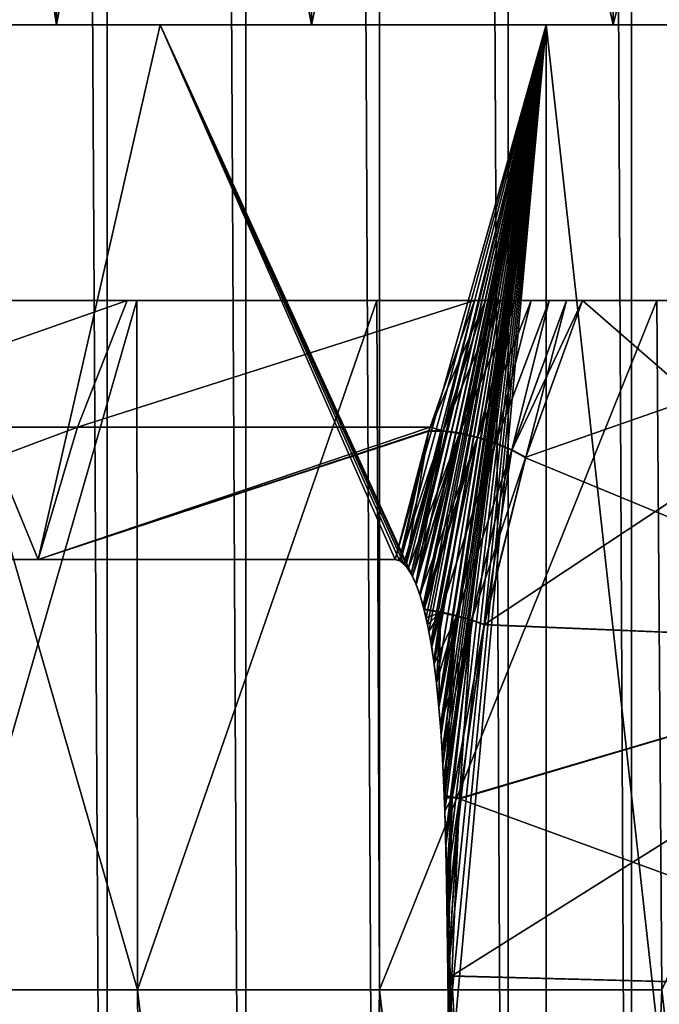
# Model space of a CAD drawing. Header units: metres. Extents: x -30 to 30, y -76 to 64.
# Tile 93 of 256: x -3.893 to -3.428, y -73.51 to -72.796. Entities that reach past the tile are written whole.
import ezdxf

# ---------------------------------------------------------------- set-up
doc = ezdxf.new("R2010")
doc.units = ezdxf.units.M
doc.layers.add('solid_508511', color=7, linetype='CONTINUOUS')

msp = doc.modelspace()

# ---------------------------------------------------------------- linework, layer by layer
at = {"layer": 'solid_508511'}
for points in [[(-4.670455, -55.200001, -22.520809), (-3.347471, -55.200001, -22.755096), (-4.670454, -74.800003, -22.520809)], [(-3.347471, -55.200001, -22.755096), (-3.347469, -74.800003, -22.755096), (-4.670454, -74.800003, -22.520809)], [(-3.932469, -55.200001, 22.719324), (-3.932469, -74.800003, 22.719324), (-3.828951, -74.800003, 22.769308)], [(-3.828951, -55.200001, 22.769308), (-3.932469, -55.200001, 22.719324), (-3.828951, -74.800003, 22.769308)], [(-3.828951, -55.200001, 22.769308), (-3.828951, -74.800003, 22.769308), (-3.728477, -74.800003, 22.825157)], [(-3.728477, -55.200001, 22.825157), (-3.828951, -55.200001, 22.769308), (-3.728477, -74.800003, 22.825157)], [(-3.728477, -55.200001, 22.825157), (-3.728477, -74.800003, 22.825157), (-3.631376, -74.800003, 22.886688)], [(-3.631376, -55.200001, 22.886688), (-3.728477, -55.200001, 22.825157), (-3.631376, -74.800003, 22.886688)], [(-3.631376, -55.200001, 22.886688), (-3.631376, -74.800003, 22.886688), (-3.537972, -74.800003, 22.953695)], [(-3.537972, -55.200001, 22.953695), (-3.631376, -55.200001, 22.886688), (-3.537972, -74.800003, 22.953695)], [(-3.537972, -55.200001, 22.953695), (-3.537972, -74.800003, 22.953695), (-3.448571, -74.800003, 23.025957)], [(-3.448571, -55.200001, 23.025957), (-3.537972, -55.200001, 22.953695), (-3.448571, -74.800003, 23.025957)], [(-3.448571, -55.200001, 23.025957), (-3.448571, -74.800003, 23.025957), (-3.36347, -74.800003, 23.103237)], [(-3.36347, -55.200001, 23.103237), (-3.448571, -55.200001, 23.025957), (-3.36347, -74.800003, 23.103237)], [(-3.865899, -72.800003, -1.765602), (-3.865899, -71.800003, -1.765602), (-4.016248, -71.800003, -1.390051)], [(-3.865899, -72.800003, -1.765602), (-4.016248, -71.800003, -1.390051), (-4.016248, -72.800003, -1.390051)], [(-4.016248, -72.800003, 1.390051), (-4.016248, -71.800003, 1.390051), (-3.865899, -71.800003, 1.765602)], [(-4.016248, -72.800003, 1.390051), (-3.865899, -71.800003, 1.765602), (-3.865899, -72.800003, 1.765602)], [(-3.680661, -72.800003, -2.124903), (-3.680661, -71.800003, -2.124903), (-3.865899, -71.800003, -1.765602)], [(-3.680661, -72.800003, -2.124903), (-3.865899, -71.800003, -1.765602), (-3.865899, -72.800003, -1.765602)], [(-3.865899, -72.800003, 1.765602), (-3.865899, -71.800003, 1.765602), (-3.680661, -71.800003, 2.124903)], [(-3.865899, -72.800003, 1.765602), (-3.680661, -71.800003, 2.124903), (-3.680661, -72.800003, 2.124903)], [(-3.461849, -72.800003, -2.465382), (-3.461849, -71.800003, -2.465382), (-3.680661, -71.800003, -2.124903)], [(-3.461849, -72.800003, -2.465382), (-3.680661, -71.800003, -2.124903), (-3.680661, -72.800003, -2.124903)], [(-3.680661, -72.800003, 2.124903), (-3.680661, -71.800003, 2.124903), (-3.461849, -71.800003, 2.465382)], [(-3.680661, -72.800003, 2.124903), (-3.461849, -71.800003, 2.465382), (-3.461849, -72.800003, 2.465382)], [(-3.212028, -72.800003, -2.78305), (-3.212028, -71.800003, -2.78305), (-3.461849, -71.800003, -2.465382)], [(-3.212028, -72.800003, -2.78305), (-3.461849, -71.800003, -2.465382), (-3.461849, -72.800003, -2.465382)], [(-3.461849, -72.800003, 2.465382), (-3.461849, -71.800003, 2.465382), (-3.212028, -71.800003, 2.78305)], [(-3.461849, -72.800003, 2.465382), (-3.212028, -71.800003, 2.78305), (-3.212028, -72.800003, 2.78305)], [(-3.879107, -73.187752, 2.741356), (-4.10742, -73.187752, 2.385708), (-4.038582, -72.800003, 2.500471)], [(-4.10742, -73.187752, -2.385708), (-3.879107, -73.187752, -2.741356), (-4.038582, -72.800003, -2.500471)], [(-3.879107, -73.187752, 2.741356), (-4.038582, -72.800003, 2.500471), (-3.790518, -72.800003, 2.862597)], [(-3.865899, -72.800003, 1.765602), (-3.790518, -72.800003, 2.862597), (-4.038582, -72.800003, 2.500471)], [(-4.016248, -72.800003, 1.390051), (-3.865899, -72.800003, 1.765602), (-4.038582, -72.800003, 2.500471)], [(-3.879107, -73.187752, -2.741356), (-3.790518, -72.800003, -2.862597), (-4.038582, -72.800003, -2.500471)], [(-4.016248, -72.800003, -1.390051), (-4.038582, -72.800003, -2.500471), (-3.790518, -72.800003, -2.862597)], [(-3.865899, -72.800003, -1.765602), (-4.016248, -72.800003, -1.390051), (-3.790518, -72.800003, -2.862597)], [(-3.879107, -73.187752, 2.741356), (-3.790518, -72.800003, 2.862597), (-3.620086, -73.187752, 3.075301)], [(-3.879107, -73.187752, -2.741356), (-3.620086, -73.187752, -3.075301), (-3.790518, -72.800003, -2.862597)], [(-3.865899, -72.800003, 1.765602), (-3.680661, -72.800003, 2.124903), (-3.790518, -72.800003, 2.862597)], [(-3.680661, -72.800003, -2.124903), (-3.865899, -72.800003, -1.765602), (-3.790518, -72.800003, -2.862597)], [(-3.620086, -73.187752, 3.075301), (-3.790518, -72.800003, 2.862597), (-3.510294, -72.800003, 3.200056)], [(-3.680661, -72.800003, 2.124903), (-3.510294, -72.800003, 3.200056), (-3.790518, -72.800003, 2.862597)], [(-3.607515, -73.199722, -3.090038), (-3.510294, -72.800003, -3.200056), (-3.790518, -72.800003, -2.862597)], [(-3.680661, -72.800003, -2.124903), (-3.790518, -72.800003, -2.862597), (-3.510294, -72.800003, -3.200056)], [(-3.610525, -73.194603, -3.086521), (-3.607515, -73.199722, -3.090038), (-3.790518, -72.800003, -2.862597)], [(-3.613652, -73.190842, -3.08286), (-3.610525, -73.194603, -3.086521), (-3.790518, -72.800003, -2.862597)], [(-3.616839, -73.188538, -3.079119), (-3.613652, -73.190842, -3.08286), (-3.790518, -72.800003, -2.862597)], [(-3.620086, -73.187752, -3.075301), (-3.616839, -73.188538, -3.079119), (-3.790518, -72.800003, -2.862597)], [(-3.680661, -72.800003, 2.124903), (-3.461849, -72.800003, 2.465382), (-3.510294, -72.800003, 3.200056)], [(-3.461849, -72.800003, -2.465382), (-3.680661, -72.800003, -2.124903), (-3.510294, -72.800003, -3.200056)], [(-3.616106, -73.188934, 3.07998), (-3.620086, -73.187752, 3.075301), (-3.510294, -72.800003, 3.200056)], [(-3.612157, -73.192451, 3.08461), (-3.616106, -73.188934, 3.07998), (-3.510294, -72.800003, 3.200056)], [(-3.608387, -73.198082, 3.089019), (-3.612157, -73.192451, 3.08461), (-3.510294, -72.800003, 3.200056)], [(-3.60492, -73.205444, 3.093065), (-3.608387, -73.198082, 3.089019), (-3.510294, -72.800003, 3.200056)], [(-3.607515, -73.199722, -3.090038), (-3.60471, -73.205963, -3.09331), (-3.510294, -72.800003, -3.200056)], [(-3.601827, -73.214066, 3.096667), (-3.60492, -73.205444, 3.093065), (-3.510294, -72.800003, 3.200056)], [(-3.60471, -73.205963, -3.09331), (-3.602148, -73.213066, -3.096293), (-3.510294, -72.800003, -3.200056)], [(-3.602148, -73.213066, -3.096293), (-3.599779, -73.221039, -3.099047), (-3.510294, -72.800003, -3.200056)], [(-3.599102, -73.223595, 3.099833), (-3.601827, -73.214066, 3.096667), (-3.510294, -72.800003, 3.200056)], [(-3.599779, -73.221039, -3.099047), (-3.59902, -73.223915, -3.099928), (-3.510294, -72.800003, -3.200056)], [(-3.596447, -73.235062, 3.102913), (-3.599102, -73.223595, 3.099833), (-3.510294, -72.800003, 3.200056)], [(-3.59902, -73.223915, -3.099928), (-3.597558, -73.229965, -3.101624), (-3.510294, -72.800003, -3.200056)], [(-3.597558, -73.229965, -3.101624), (-3.59547, -73.239937, -3.104045), (-3.510294, -72.800003, -3.200056)], [(-3.59407, -73.247688, 3.105666), (-3.596447, -73.235062, 3.102913), (-3.510294, -72.800003, 3.200056)], [(-3.59547, -73.239937, -3.104045), (-3.593511, -73.251053, -3.106312), (-3.510294, -72.800003, -3.200056)], [(-3.591898, -73.261856, 3.108178), (-3.59407, -73.247688, 3.105666), (-3.510294, -72.800003, 3.200056)], [(-3.593511, -73.251053, -3.106312), (-3.591693, -73.263351, -3.108414), (-3.510294, -72.800003, -3.200056)], [(-3.589945, -73.277618, 3.110434), (-3.591898, -73.261856, 3.108178), (-3.510294, -72.800003, 3.200056)], [(-3.591693, -73.263351, -3.108414), (-3.590027, -73.276886, -3.110339), (-3.510294, -72.800003, -3.200056)], [(-3.590027, -73.276886, -3.110339), (-3.588507, -73.29184, -3.112092), (-3.510294, -72.800003, -3.200056)], [(-3.588204, -73.295204, 3.112441), (-3.589945, -73.277618, 3.110434), (-3.510294, -72.800003, 3.200056)], [(-3.588507, -73.29184, -3.112092), (-3.587133, -73.308479, -3.113675), (-3.510294, -72.800003, -3.200056)], [(-3.586677, -73.314911, 3.114201), (-3.588204, -73.295204, 3.112441), (-3.510294, -72.800003, 3.200056)], [(-3.587133, -73.308479, -3.113675), (-3.585914, -73.327026, -3.11508), (-3.510294, -72.800003, -3.200056)], [(-3.585369, -73.33699, 3.115706), (-3.586677, -73.314911, 3.114201), (-3.510294, -72.800003, 3.200056)], [(-3.585914, -73.327026, -3.11508), (-3.584859, -73.347649, -3.116293), (-3.510294, -72.800003, -3.200056)], [(-3.584394, -73.35881, 3.116828), (-3.585369, -73.33699, 3.115706), (-3.510294, -72.800003, 3.200056)], [(-3.584859, -73.347649, -3.116293), (-3.584385, -73.359055, -3.116839), (-3.510294, -72.800003, -3.200056)], [(-3.584285, -73.361679, 3.116954), (-3.584394, -73.35881, 3.116828), (-3.510294, -72.800003, 3.200056)], [(-3.584385, -73.359055, -3.116839), (-3.583976, -73.370399, -3.117309), (-3.510294, -72.800003, -3.200056)], [(-3.583414, -73.38913, 3.117955), (-3.584285, -73.361679, 3.116954), (-3.510294, -72.800003, 3.200056)], [(-3.583976, -73.370399, -3.117309), (-3.510293, -75.599998, -3.200054), (-3.510294, -72.800003, -3.200056)], [(-3.582726, -73.419487, 3.118746), (-3.583414, -73.38913, 3.117955), (-3.510294, -72.800003, 3.200056)], [(-3.582169, -73.452896, 3.119386), (-3.582726, -73.419487, 3.118746), (-3.510294, -72.800003, 3.200056)], [(-3.581685, -73.489632, 3.119941), (-3.582169, -73.452896, 3.119386), (-3.510294, -72.800003, 3.200056)], [(-3.581249, -73.529404, 3.120442), (-3.581685, -73.489632, 3.119941), (-3.510294, -72.800003, 3.200056)], [(-3.580914, -73.572823, 3.120826), (-3.581249, -73.529404, 3.120442), (-3.510294, -72.800003, 3.200056)], [(-3.580914, -73.572823, 3.120826), (-3.510294, -72.800003, 3.200056), (-3.510293, -75.599998, 3.200054)], [(-3.510294, -72.800003, -3.200056), (-3.510293, -75.599998, -3.200054), (-3.200055, -75.599998, -3.510292)], [(-3.200049, -72.800003, -3.510292), (-3.510294, -72.800003, -3.200056), (-3.200055, -75.599998, -3.510292)], [(-3.510294, -72.800003, 3.200056), (-3.200049, -72.800003, 3.510292), (-3.510293, -75.599998, 3.200054)], [(-3.212028, -72.800003, 2.78305), (-3.200049, -72.800003, 3.510292), (-3.510294, -72.800003, 3.200056)], [(-3.461849, -72.800003, 2.465382), (-3.212028, -72.800003, 2.78305), (-3.510294, -72.800003, 3.200056)], [(-3.461849, -72.800003, -2.465382), (-3.510294, -72.800003, -3.200056), (-3.200049, -72.800003, -3.510292)], [(-3.200049, -72.800003, 3.510292), (-3.200055, -75.599998, 3.510292), (-3.510293, -75.599998, 3.200054)], [(-3.212028, -72.800003, -2.78305), (-3.461849, -72.800003, -2.465382), (-3.200049, -72.800003, -3.510292)], [(-3.807474, -73, -1.780442), (-4.227715, -73, -1.974386), (-4.385548, -73, -1.593344)], [(-3.951253, -73, -1.433329), (-3.807474, -73, -1.780442), (-4.385548, -73, -1.593344)], [(-4.385544, -73, 1.593357), (-3.807474, -73, 1.780441), (-3.951253, -73, 1.433329)], [(-4.385544, -73, 1.593357), (-4.227718, -73, 1.974381), (-3.807474, -73, 1.780441)], [(-4.227718, -73, 1.974381), (-3.633304, -73, 2.113276), (-3.807474, -73, 1.780441)], [(-4.227718, -73, 1.974381), (-4.036898, -73, 2.339925), (-3.633304, -73, 2.113276)], [(-3.633304, -73, -2.113276), (-4.036909, -73, -2.339905), (-4.227715, -73, -1.974386)], [(-3.807474, -73, -1.780442), (-3.633304, -73, -2.113276), (-4.227715, -73, -1.974386)], [(-4.076269, -73.091713, -2.365377), (-4.036909, -73, -2.339905), (-3.814518, -73, -2.687236)], [(-4.076269, -73.091713, -2.365377), (-3.814518, -73, -2.687236), (-3.85063, -73.091713, -2.717283)], [(-4.076269, -73.091713, 2.365377), (-3.814517, -73, 2.687237), (-4.036898, -73, 2.339925)], [(-3.85063, -73.091713, 2.717283), (-3.814517, -73, 2.687237), (-4.076269, -73.091713, 2.365377)], [(-3.430082, -73, -2.429272), (-3.814518, -73, -2.687236), (-4.036909, -73, -2.339905)], [(-3.633304, -73, -2.113276), (-3.430082, -73, -2.429272), (-4.036909, -73, -2.339905)], [(-4.036898, -73, 2.339925), (-3.430082, -73, 2.429272), (-3.633304, -73, 2.113276)], [(-4.036898, -73, 2.339925), (-3.814517, -73, 2.687237), (-3.430082, -73, 2.429272)], [(-3.951675, -73.5, -1.432168), (-3.806952, -73.5, -1.781561), (-3.951253, -73, -1.433329)], [(-3.951675, -73.5, 1.432168), (-3.951253, -73, 1.433329), (-3.807474, -73, 1.780441)], [(-3.806952, -73.5, 1.781561), (-3.951675, -73.5, 1.432168), (-3.807474, -73, 1.780441)], [(-3.806952, -73.5, -1.781561), (-3.807474, -73, -1.780442), (-3.951253, -73, -1.433329)], [(-3.85063, -73.091713, -2.717283), (-3.814518, -73, -2.687236), (-3.562361, -73, -3.013532)], [(-3.85063, -73.091713, -2.717283), (-3.562361, -73, -3.013532), (-3.594695, -73.091713, -3.04781)], [(-3.85063, -73.091713, 2.717283), (-3.594695, -73.091713, 3.04781), (-3.562355, -73, 3.013536)], [(-3.85063, -73.091713, 2.717283), (-3.562355, -73, 3.013536), (-3.814517, -73, 2.687237)], [(-3.484001, -73, -3.010367), (-3.562361, -73, -3.013532), (-3.814518, -73, -2.687236)], [(-3.199474, -73, -2.72584), (-3.484001, -73, -3.010367), (-3.814518, -73, -2.687236)], [(-3.430082, -73, -2.429272), (-3.199474, -73, -2.72584), (-3.814518, -73, -2.687236)], [(-3.814517, -73, 2.687237), (-3.562355, -73, 3.013536), (-3.199474, -73, 2.72584)], [(-3.814517, -73, 2.687237), (-3.199474, -73, 2.72584), (-3.430082, -73, 2.429272)], [(-3.806952, -73.5, -1.781561), (-3.633304, -73, -2.113276), (-3.807474, -73, -1.780442)], [(-3.806952, -73.5, 1.781561), (-3.807474, -73, 1.780441), (-3.633304, -73, 2.113276)], [(-3.806952, -73.5, -1.781561), (-3.631409, -73.5, -2.116532), (-3.633304, -73, -2.113276)], [(-3.631409, -73.5, 2.116532), (-3.806952, -73.5, 1.781561), (-3.633304, -73, 2.113276)], [(-3.631409, -73.5, -2.116532), (-3.430082, -73, -2.429272), (-3.633304, -73, -2.113276)], [(-3.631409, -73.5, 2.116532), (-3.633304, -73, 2.113276), (-3.430082, -73, 2.429272)], [(-3.631409, -73.5, -2.116532), (-3.426469, -73.5, -2.434369), (-3.430082, -73, -2.429272)], [(-3.426469, -73.5, 2.434369), (-3.631409, -73.5, 2.116532), (-3.430082, -73, 2.429272)], [(-3.595573, -73.094582, -3.04875), (-3.562361, -73, -3.013532), (-3.554374, -73, -3.020858)], [(-3.594695, -73.091713, -3.04781), (-3.562361, -73, -3.013532), (-3.595573, -73.094582, -3.04875)], [(-3.595573, -73.094582, -3.04875), (-3.554374, -73, -3.020858), (-3.585362, -73.094727, -3.057754)], [(-3.562355, -73, 3.013536), (-3.594695, -73.091713, 3.04781), (-3.585249, -73.094353, 3.057633)], [(-3.585362, -73.094727, -3.057754), (-3.554374, -73, -3.020858), (-3.544674, -73, -3.026067)], [(-3.585362, -73.094727, -3.057754), (-3.544674, -73, -3.026067), (-3.573325, -73.096359, -3.0639)], [(-3.544677, -73, 3.026066), (-3.585249, -73.094353, 3.057633), (-3.573212, -73.095985, 3.063778)], [(-3.554375, -73, 3.020857), (-3.562355, -73, 3.013536), (-3.585249, -73.094353, 3.057633)], [(-3.544677, -73, 3.026066), (-3.554375, -73, 3.020857), (-3.585249, -73.094353, 3.057633)], [(-3.573325, -73.096359, -3.0639), (-3.544674, -73, -3.026067), (-3.533486, -73, -3.028867)], [(-3.573325, -73.096359, -3.0639), (-3.533486, -73, -3.028867), (-3.560353, -73.099365, -3.06673)], [(-3.533486, -73, 3.028867), (-3.573212, -73.095985, 3.063778), (-3.560241, -73.098999, 3.06661)], [(-3.533486, -73, 3.028867), (-3.544677, -73, 3.026066), (-3.573212, -73.095985, 3.063778)], [(-3.495641, -73, -3.019706), (-3.554374, -73, -3.020858), (-3.562361, -73, -3.013532)], [(-3.484001, -73, -3.010367), (-3.495641, -73, -3.019706), (-3.562361, -73, -3.013532)], [(-3.562355, -73, 3.013536), (-3.484001, -73, 3.010367), (-3.199474, -73, 2.72584)], [(-3.495642, -73, 3.019706), (-3.484001, -73, 3.010367), (-3.562355, -73, 3.013536)], [(-3.495642, -73, 3.019706), (-3.562355, -73, 3.013536), (-3.554375, -73, 3.020857)], [(-3.560353, -73.099365, -3.06673), (-3.533486, -73, -3.028867), (-3.521218, -73, -3.028916)], [(-3.560353, -73.099365, -3.06673), (-3.521218, -73, -3.028916), (-3.547407, -73.103523, -3.066037)], [(-3.521217, -73, 3.028916), (-3.560241, -73.098999, 3.06661), (-3.547297, -73.103157, 3.065918)], [(-3.521217, -73, 3.028916), (-3.533486, -73, 3.028867), (-3.560241, -73.098999, 3.06661)], [(-3.199474, -73, 2.72584), (-3.525247, -73.113617, 3.054417), (-3.555262, -73.234848, 3.087425)], [(-3.196634, -73.249985, 2.729171), (-3.199474, -73, 2.72584), (-3.555262, -73.234848, 3.087425)], [(-3.508318, -73, 3.025909), (-3.554375, -73, 3.020857), (-3.544677, -73, 3.026066)], [(-3.495642, -73, 3.019706), (-3.554375, -73, 3.020857), (-3.508318, -73, 3.025909)], [(-3.508319, -73, -3.02591), (-3.544674, -73, -3.026067), (-3.554374, -73, -3.020858)], [(-3.495641, -73, -3.019706), (-3.508319, -73, -3.02591), (-3.554374, -73, -3.020858)], [(-3.547407, -73.103523, -3.066037), (-3.521218, -73, -3.028916), (-3.508319, -73, -3.02591)], [(-3.547407, -73.103523, -3.066037), (-3.508319, -73, -3.02591), (-3.535448, -73.108513, -3.061871)], [(-3.508318, -73, 3.025909), (-3.547297, -73.103157, 3.065918), (-3.535339, -73.108154, 3.061753)], [(-3.508318, -73, 3.025909), (-3.521217, -73, 3.028916), (-3.547297, -73.103157, 3.065918)], [(-3.508318, -73, 3.025909), (-3.544677, -73, 3.026066), (-3.533486, -73, 3.028867)], [(-3.521218, -73, -3.028916), (-3.533486, -73, -3.028867), (-3.544674, -73, -3.026067)], [(-3.508319, -73, -3.02591), (-3.521218, -73, -3.028916), (-3.544674, -73, -3.026067)], [(-3.535448, -73.108513, -3.061871), (-3.508319, -73, -3.02591), (-3.495641, -73, -3.019706)], [(-3.535448, -73.108513, -3.061871), (-3.495641, -73, -3.019706), (-3.484001, -73, -3.010367)], [(-3.535448, -73.108513, -3.061871), (-3.484001, -73, -3.010367), (-3.525354, -73.113976, -3.054533)], [(-3.495642, -73, 3.019706), (-3.535339, -73.108154, 3.061753), (-3.525247, -73.113617, 3.054417)], [(-3.495642, -73, 3.019706), (-3.508318, -73, 3.025909), (-3.535339, -73.108154, 3.061753)], [(-3.508318, -73, 3.025909), (-3.533486, -73, 3.028867), (-3.521217, -73, 3.028916)], [(-3.196634, -73.249985, -2.729171), (-3.525354, -73.113976, -3.054533), (-3.484001, -73, -3.010367)], [(-3.199474, -73, 2.72584), (-3.484001, -73, 3.010367), (-3.525247, -73.113617, 3.054417)], [(-3.495642, -73, 3.019706), (-3.525247, -73.113617, 3.054417), (-3.484001, -73, 3.010367)], [(-3.196634, -73.249985, -2.729171), (-3.484001, -73, -3.010367), (-3.199474, -73, -2.72584)], [(-3.426469, -73.5, -2.434369), (-3.199474, -73, -2.72584), (-3.430082, -73, -2.429272)], [(-3.426469, -73.5, 2.434369), (-3.430082, -73, 2.429272), (-3.199474, -73, 2.72584)], [(-3.85063, -73.091713, 2.717283), (-4.10742, -73.187752, 2.385708), (-3.879107, -73.187752, 2.741356)], [(-3.85063, -73.091713, 2.717283), (-4.076269, -73.091713, 2.365377), (-4.10742, -73.187752, 2.385708)], [(-3.85063, -73.091713, -2.717283), (-3.879107, -73.187752, -2.741356), (-4.10742, -73.187752, -2.385708)], [(-4.076269, -73.091713, -2.365377), (-3.85063, -73.091713, -2.717283), (-4.10742, -73.187752, -2.385708)], [(-3.594695, -73.091713, 3.04781), (-3.879107, -73.187752, 2.741356), (-3.59546, -73.094208, 3.048629)], [(-3.85063, -73.091713, 2.717283), (-3.879107, -73.187752, 2.741356), (-3.594695, -73.091713, 3.04781)], [(-3.594695, -73.091713, -3.04781), (-3.595573, -73.094582, -3.04875), (-3.879107, -73.187752, -2.741356)], [(-3.85063, -73.091713, -2.717283), (-3.594695, -73.091713, -3.04781), (-3.879107, -73.187752, -2.741356)], [(-3.59546, -73.094208, 3.048629), (-3.879107, -73.187752, 2.741356), (-3.620086, -73.187752, 3.075301)], [(-3.595573, -73.094582, -3.04875), (-3.620086, -73.187752, -3.075301), (-3.879107, -73.187752, -2.741356)], [(-3.59546, -73.094208, 3.048629), (-3.620086, -73.187752, 3.075301), (-3.616106, -73.188934, 3.07998)], [(-3.595573, -73.094582, -3.04875), (-3.616839, -73.188538, -3.079119), (-3.620086, -73.187752, -3.075301)], [(-3.595573, -73.094582, -3.04875), (-3.585362, -73.094727, -3.057754), (-3.616839, -73.188538, -3.079119)], [(-3.585362, -73.094727, -3.057754), (-3.613652, -73.190842, -3.08286), (-3.616839, -73.188538, -3.079119)], [(-3.59546, -73.094208, 3.048629), (-3.616106, -73.188934, 3.07998), (-3.612157, -73.192451, 3.08461)], [(-3.585362, -73.094727, -3.057754), (-3.610525, -73.194603, -3.086521), (-3.613652, -73.190842, -3.08286)], [(-3.585249, -73.094353, 3.057633), (-3.59546, -73.094208, 3.048629), (-3.612157, -73.192451, 3.08461)], [(-3.585249, -73.094353, 3.057633), (-3.612157, -73.192451, 3.08461), (-3.608387, -73.198082, 3.089019)], [(-3.585362, -73.094727, -3.057754), (-3.573325, -73.096359, -3.0639), (-3.610525, -73.194603, -3.086521)], [(-3.585249, -73.094353, 3.057633), (-3.608387, -73.198082, 3.089019), (-3.60492, -73.205444, 3.093065)], [(-3.573212, -73.095985, 3.063778), (-3.585249, -73.094353, 3.057633), (-3.60492, -73.205444, 3.093065)], [(-3.573212, -73.095985, 3.063778), (-3.60492, -73.205444, 3.093065), (-3.601827, -73.214066, 3.096667)], [(-3.573212, -73.095985, 3.063778), (-3.601827, -73.214066, 3.096667), (-3.599102, -73.223595, 3.099833)], [(-3.560241, -73.098999, 3.06661), (-3.573212, -73.095985, 3.063778), (-3.599102, -73.223595, 3.099833)], [(-3.594695, -73.091713, 3.04781), (-3.59546, -73.094208, 3.048629), (-3.585249, -73.094353, 3.057633)], [(-3.573325, -73.096359, -3.0639), (-3.607515, -73.199722, -3.090038), (-3.610525, -73.194603, -3.086521)], [(-3.573325, -73.096359, -3.0639), (-3.60471, -73.205963, -3.09331), (-3.607515, -73.199722, -3.090038)], [(-3.573325, -73.096359, -3.0639), (-3.602148, -73.213066, -3.096293), (-3.60471, -73.205963, -3.09331)], [(-3.573325, -73.096359, -3.0639), (-3.560353, -73.099365, -3.06673), (-3.602148, -73.213066, -3.096293)], [(-3.560353, -73.099365, -3.06673), (-3.599779, -73.221039, -3.099047), (-3.602148, -73.213066, -3.096293)], [(-3.560353, -73.099365, -3.06673), (-3.59902, -73.223915, -3.099928), (-3.599779, -73.221039, -3.099047)], [(-3.587154, -73.225693, 3.100936), (-3.560241, -73.098999, 3.06661), (-3.599102, -73.223595, 3.099833)], [(-3.560353, -73.099365, -3.06673), (-3.587125, -73.226097, -3.101017), (-3.59902, -73.223915, -3.099928)], [(-3.587154, -73.225693, 3.100936), (-3.547297, -73.103157, 3.065918), (-3.560241, -73.098999, 3.06661)], [(-3.587154, -73.225693, 3.100936), (-3.575405, -73.228363, 3.099135), (-3.547297, -73.103157, 3.065918)], [(-3.560353, -73.099365, -3.06673), (-3.547407, -73.103523, -3.066037), (-3.587125, -73.226097, -3.101017)], [(-3.575405, -73.228363, 3.099135), (-3.535339, -73.108154, 3.061753), (-3.547297, -73.103157, 3.065918)], [(-3.547407, -73.103523, -3.066037), (-3.575413, -73.22876, -3.099199), (-3.587125, -73.226097, -3.101017)], [(-3.547407, -73.103523, -3.066037), (-3.535448, -73.108513, -3.061871), (-3.575413, -73.22876, -3.099199)], [(-3.535448, -73.108513, -3.061871), (-3.564603, -73.231865, -3.094604), (-3.575413, -73.22876, -3.099199)], [(-3.575405, -73.228363, 3.099135), (-3.564559, -73.231476, 3.094539), (-3.535339, -73.108154, 3.061753)], [(-3.535448, -73.108513, -3.061871), (-3.525354, -73.113976, -3.054533), (-3.564603, -73.231865, -3.094604)], [(-3.564559, -73.231476, 3.094539), (-3.555262, -73.234848, 3.087425), (-3.535339, -73.108154, 3.061753)], [(-3.535339, -73.108154, 3.061753), (-3.555262, -73.234848, 3.087425), (-3.525247, -73.113617, 3.054417)], [(-3.564603, -73.231865, -3.094604), (-3.525354, -73.113976, -3.054533), (-3.555334, -73.235222, -3.087507)], [(-3.196634, -73.249985, -2.729171), (-3.555334, -73.235222, -3.087507), (-3.525354, -73.113976, -3.054533)], [(-3.587154, -73.225693, 3.100936), (-3.599102, -73.223595, 3.099833), (-3.596447, -73.235062, 3.102913)], [(-3.587125, -73.226097, -3.101017), (-3.597558, -73.229965, -3.101624), (-3.59902, -73.223915, -3.099928)], [(-3.587125, -73.226097, -3.101017), (-3.59547, -73.239937, -3.104045), (-3.597558, -73.229965, -3.101624)], [(-3.587154, -73.225693, 3.100936), (-3.596447, -73.235062, 3.102913), (-3.59407, -73.247688, 3.105666)], [(-3.587125, -73.226097, -3.101017), (-3.593511, -73.251053, -3.106312), (-3.59547, -73.239937, -3.104045)], [(-3.587154, -73.225693, 3.100936), (-3.59407, -73.247688, 3.105666), (-3.591898, -73.261856, 3.108178)], [(-3.587125, -73.226097, -3.101017), (-3.591693, -73.263351, -3.108414), (-3.593511, -73.251053, -3.106312)], [(-3.587154, -73.225693, 3.100936), (-3.591898, -73.261856, 3.108178), (-3.589945, -73.277618, 3.110434)], [(-3.587125, -73.226097, -3.101017), (-3.575413, -73.22876, -3.099199), (-3.591693, -73.263351, -3.108414)], [(-3.575413, -73.22876, -3.099199), (-3.590027, -73.276886, -3.110339), (-3.591693, -73.263351, -3.108414)], [(-3.575413, -73.22876, -3.099199), (-3.588507, -73.29184, -3.112092), (-3.590027, -73.276886, -3.110339)], [(-3.587154, -73.225693, 3.100936), (-3.589945, -73.277618, 3.110434), (-3.588204, -73.295204, 3.112441)], [(-3.575413, -73.22876, -3.099199), (-3.587133, -73.308479, -3.113675), (-3.588507, -73.29184, -3.112092)], [(-3.587154, -73.225693, 3.100936), (-3.588204, -73.295204, 3.112441), (-3.575405, -73.228363, 3.099135)], [(-3.575405, -73.228363, 3.099135), (-3.588204, -73.295204, 3.112441), (-3.586677, -73.314911, 3.114201)], [(-3.575413, -73.22876, -3.099199), (-3.564603, -73.231865, -3.094604), (-3.587133, -73.308479, -3.113675)], [(-3.564603, -73.231865, -3.094604), (-3.585914, -73.327026, -3.11508), (-3.587133, -73.308479, -3.113675)], [(-3.575405, -73.228363, 3.099135), (-3.586677, -73.314911, 3.114201), (-3.585369, -73.33699, 3.115706)], [(-3.564603, -73.231865, -3.094604), (-3.584859, -73.347649, -3.116293), (-3.585914, -73.327026, -3.11508)], [(-3.575405, -73.228363, 3.099135), (-3.585369, -73.33699, 3.115706), (-3.584394, -73.35881, 3.116828)], [(-3.564603, -73.231865, -3.094604), (-3.584385, -73.359055, -3.116839), (-3.584859, -73.347649, -3.116293)], [(-3.575405, -73.228363, 3.099135), (-3.584394, -73.35881, 3.116828), (-3.564559, -73.231476, 3.094539)], [(-3.578543, -73.359932, 3.113092), (-3.564559, -73.231476, 3.094539), (-3.584394, -73.35881, 3.116828)], [(-3.564603, -73.231865, -3.094604), (-3.578572, -73.360321, -3.113132), (-3.584385, -73.359055, -3.116839)], [(-3.564603, -73.231865, -3.094604), (-3.555334, -73.235222, -3.087507), (-3.578572, -73.360321, -3.113132)], [(-3.578543, -73.359932, 3.113092), (-3.573264, -73.360947, 3.108539), (-3.564559, -73.231476, 3.094539)], [(-3.564559, -73.231476, 3.094539), (-3.573264, -73.360947, 3.108539), (-3.555262, -73.234848, 3.087425)], [(-3.578572, -73.360321, -3.113132), (-3.555334, -73.235222, -3.087507), (-3.573299, -73.361328, -3.108584)], [(-3.196634, -73.249985, -2.729171), (-3.573299, -73.361328, -3.108584), (-3.555334, -73.235222, -3.087507)], [(-3.196634, -73.249985, 2.729171), (-3.555262, -73.234848, 3.087425), (-3.573264, -73.360947, 3.108539)], [(-3.196634, -73.249985, 2.729171), (-3.573264, -73.360947, 3.108539), (-3.578933, -73.489685, 3.117387)], [(-3.19379, -73.5, 2.732498), (-3.196634, -73.249985, 2.729171), (-3.578933, -73.489685, 3.117387)], [(-3.196634, -73.249985, -2.729171), (-3.19379, -73.5, -2.732498), (-3.573299, -73.361328, -3.108584)], [(-3.578543, -73.359932, 3.113092), (-3.584394, -73.35881, 3.116828), (-3.584285, -73.361679, 3.116954)], [(-3.578572, -73.360321, -3.113132), (-3.583976, -73.370399, -3.117309), (-3.584385, -73.359055, -3.116839)], [(-3.578543, -73.359932, 3.113092), (-3.584285, -73.361679, 3.116954), (-3.583414, -73.38913, 3.117955)], [(-3.578572, -73.360321, -3.113132), (-3.583251, -73.395439, -3.118142), (-3.583976, -73.370399, -3.117309)], [(-3.578543, -73.359932, 3.113092), (-3.583414, -73.38913, 3.117955), (-3.582726, -73.419487, 3.118746)], [(-3.578572, -73.360321, -3.113132), (-3.582658, -73.423073, -3.118824), (-3.583251, -73.395439, -3.118142)], [(-3.578543, -73.359932, 3.113092), (-3.582726, -73.419487, 3.118746), (-3.582169, -73.452896, 3.119386)], [(-3.578572, -73.360321, -3.113132), (-3.573299, -73.361328, -3.108584), (-3.582658, -73.423073, -3.118824)], [(-3.578543, -73.359932, 3.113092), (-3.582169, -73.452896, 3.119386), (-3.581685, -73.489632, 3.119941)], [(-3.578543, -73.359932, 3.113092), (-3.581685, -73.489632, 3.119941), (-3.573264, -73.360947, 3.108539)], [(-3.573299, -73.361328, -3.108584), (-3.582157, -73.453751, -3.119399), (-3.582658, -73.423073, -3.118824)], [(-3.573299, -73.361328, -3.108584), (-3.581704, -73.488091, -3.119919), (-3.582157, -73.453751, -3.119399)], [(-3.573299, -73.361328, -3.108584), (-3.581682, -73.489914, -3.119944), (-3.581704, -73.488091, -3.119919)], [(-3.573264, -73.360947, 3.108539), (-3.581685, -73.489632, 3.119941), (-3.578933, -73.489685, 3.117387)], [(-3.578932, -73.490074, -3.117395), (-3.581682, -73.489914, -3.119944), (-3.573299, -73.361328, -3.108584)], [(-3.19379, -73.5, -2.732498), (-3.578932, -73.490074, -3.117395), (-3.573299, -73.361328, -3.108584)], [(-3.583976, -73.370399, -3.117309), (-3.583251, -73.395439, -3.118142), (-3.510293, -75.599998, -3.200054)], [(-3.583251, -73.395439, -3.118142), (-3.582658, -73.423073, -3.118824), (-3.510293, -75.599998, -3.200054)], [(-3.582658, -73.423073, -3.118824), (-3.582157, -73.453751, -3.119399), (-3.510293, -75.599998, -3.200054)], [(-3.582157, -73.453751, -3.119399), (-3.581704, -73.488091, -3.119919), (-3.510293, -75.599998, -3.200054)], [(-3.581704, -73.488091, -3.119919), (-3.581682, -73.489914, -3.119944), (-3.510293, -75.599998, -3.200054)], [(-3.572169, -73.618469, 3.113802), (-3.581685, -73.489632, 3.119941), (-3.581249, -73.529404, 3.120442)], [(-3.578933, -73.489685, 3.117387), (-3.581685, -73.489632, 3.119941), (-3.572169, -73.618469, 3.113802)], [(-3.581682, -73.489914, -3.119944), (-3.581275, -73.526772, -3.120412), (-3.510293, -75.599998, -3.200054)], [(-3.572169, -73.618469, -3.113802), (-3.581275, -73.526772, -3.120412), (-3.581682, -73.489914, -3.119944)], [(-3.572169, -73.618469, -3.113802), (-3.581682, -73.489914, -3.119944), (-3.578932, -73.490074, -3.117395)], [(-3.19379, -73.5, 2.732498), (-3.578933, -73.489685, 3.117387), (-3.572169, -73.618469, 3.113802)], [(-3.19379, -73.5, -2.732498), (-3.572169, -73.618469, -3.113802), (-3.578932, -73.490074, -3.117395)], [(-3.795642, -74.825127, 1.370238), (-4.064408, -73.5, 1.07118), (-3.951675, -73.5, 1.432168)], [(-3.795642, -74.825127, 1.370238), (-3.905993, -74.825127, 1.013738), (-4.064408, -73.5, 1.07118)], [(-3.795642, -74.825127, -1.370238), (-3.951675, -73.5, -1.432168), (-4.064408, -73.5, -1.07118)], [(-3.905993, -74.825127, -1.013738), (-3.795642, -74.825127, -1.370238), (-4.064408, -73.5, -1.07118)], [(-3.795642, -74.825127, 1.370238), (-3.951675, -73.5, 1.432168), (-3.806952, -73.5, 1.781561)], [(-3.652829, -74.825127, -1.715019), (-3.806952, -73.5, -1.781561), (-3.951675, -73.5, -1.432168)], [(-3.795642, -74.825127, -1.370238), (-3.652829, -74.825127, -1.715019), (-3.951675, -73.5, -1.432168)], [(-3.652829, -74.825127, 1.715019), (-3.806952, -73.5, 1.781561), (-3.631409, -73.5, 2.116532)], [(-3.652829, -74.825127, 1.715019), (-3.795642, -74.825127, 1.370238), (-3.806952, -73.5, 1.781561)], [(-3.652829, -74.825127, -1.715019), (-3.631409, -73.5, -2.116532), (-3.806952, -73.5, -1.781561)], [(-3.478776, -74.825127, 2.045133), (-3.652829, -74.825127, 1.715019), (-3.631409, -73.5, 2.116532)], [(-3.652829, -74.825127, -1.715019), (-3.478776, -74.825127, -2.045133), (-3.631409, -73.5, -2.116532)], [(-3.478776, -74.825127, 2.045133), (-3.631409, -73.5, 2.116532), (-3.426469, -73.5, 2.434369)], [(-3.478776, -74.825127, -2.045133), (-3.426469, -73.5, -2.434369), (-3.631409, -73.5, -2.116532)], [(-3.132603, -74.104652, 2.686237), (-3.19379, -73.5, 2.732498), (-3.572169, -73.618469, 3.113802)], [(-3.19379, -73.5, -2.732498), (-3.132604, -74.104637, -2.686238), (-3.572169, -73.618469, -3.113802)], [(-3.274971, -74.825127, 2.357757), (-3.478776, -74.825127, 2.045133), (-3.426469, -73.5, 2.434369)], [(-3.478776, -74.825127, -2.045133), (-3.274971, -74.825127, -2.357757), (-3.426469, -73.5, -2.434369)]]:
    msp.add_3dface(points, dxfattribs=at)

doc.saveas('drawing.dxf')
